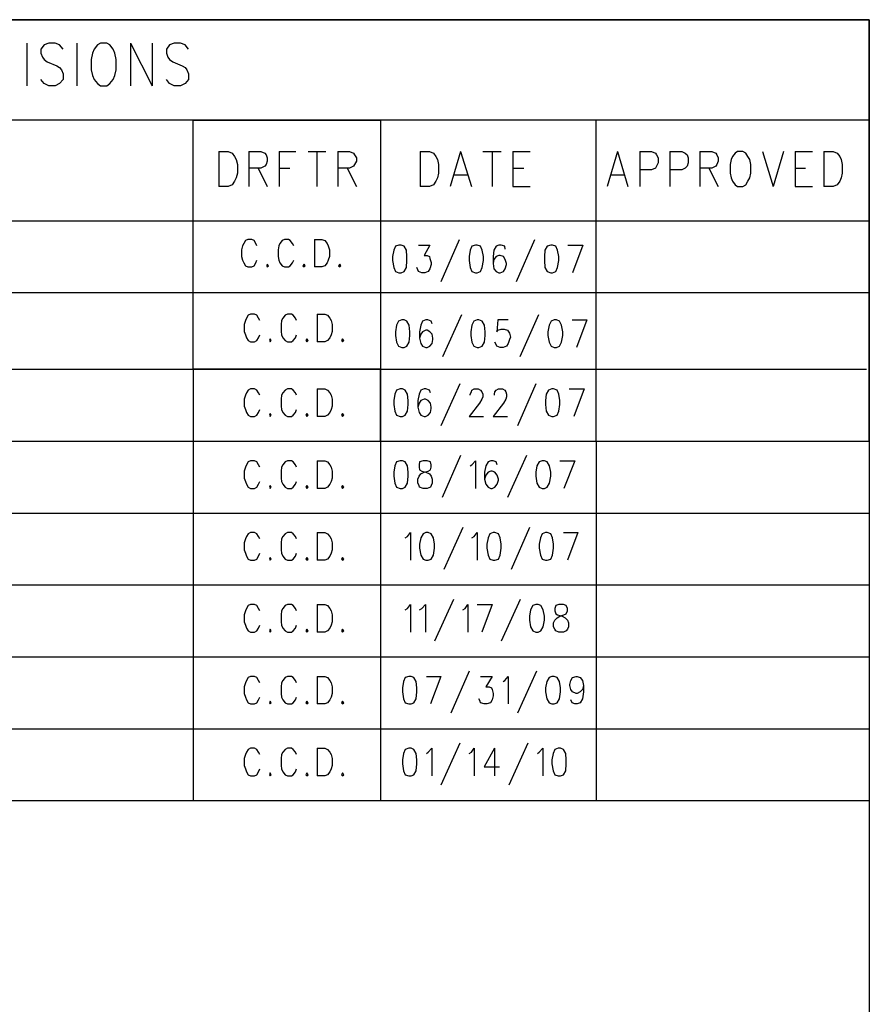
# Model space of a CAD drawing. Extents: x 11.9 to 28.1, y 10.8 to 21.2.
# Tile 45 of 45: x 26.6 to 28.1, y 19.5 to 21.2. Entities that reach past the tile are written whole.
import ezdxf

# ---------------------------------------------------------------- set-up
doc = ezdxf.new("R2010")
doc.units = 0
doc.header["$MEASUREMENT"] = 0
doc.layers.add('LAYNR1', color=2, linetype='Continuous')

msp = doc.modelspace()

# ---------------------------------------------------------------- linework, layer by layer
at = {"layer": 'LAYNR1', "color": 7}
for points in [[(11.892, 21.199), (28.093, 21.199)], [(28.093, 21.199), (25.093, 21.199)], [(28.093, 21.199), (28.093, 10.799)], [(28.093, 20.466), (28.093, 21.199)], [(26.628, 21.158), (26.628, 21.084)], [(26.691, 21.148), (26.685, 21.155), (26.677, 21.158), (26.666, 21.158), (26.658, 21.155), (26.652, 21.148), (26.652, 21.141)], [(26.715, 21.158), (26.715, 21.084)], [(26.756, 21.158), (26.751, 21.155), (26.745, 21.148), (26.742, 21.141)], [(26.781, 21.141), (26.778, 21.148), (26.772, 21.155), (26.767, 21.158), (26.756, 21.158)], [(26.808, 21.158), (26.808, 21.084)], [(26.808, 21.158), (26.846, 21.084)], [(26.846, 21.158), (26.846, 21.084)], [(26.909, 21.148), (26.903, 21.155), (26.895, 21.158), (26.884, 21.158), (26.876, 21.155), (26.871, 21.148), (26.871, 21.141)], [(26.652, 21.141), (26.655, 21.134), (26.658, 21.13), (26.663, 21.126), (26.68, 21.119), (26.685, 21.116), (26.688, 21.112)], [(26.742, 21.141), (26.74, 21.13), (26.74, 21.112)], [(26.783, 21.112), (26.783, 21.13), (26.781, 21.141)], [(26.871, 21.141), (26.873, 21.134), (26.876, 21.13), (26.882, 21.126), (26.898, 21.119), (26.903, 21.116), (26.906, 21.112)], [(26.666, 21.084), (26.658, 21.088), (26.652, 21.095)], [(26.688, 21.112), (26.691, 21.105), (26.691, 21.095), (26.685, 21.088), (26.677, 21.084)], [(26.74, 21.112), (26.742, 21.102), (26.745, 21.095), (26.751, 21.088), (26.756, 21.084)], [(26.767, 21.084), (26.772, 21.088), (26.778, 21.095), (26.781, 21.102), (26.783, 21.112)], [(26.884, 21.084), (26.876, 21.088), (26.871, 21.095)], [(26.906, 21.112), (26.909, 21.105), (26.909, 21.095), (26.903, 21.088), (26.895, 21.084)], [(26.677, 21.084), (26.666, 21.084)], [(26.756, 21.084), (26.767, 21.084)], [(26.895, 21.084), (26.884, 21.084)], [(28.093, 21.024), (25.093, 21.024)], [(26.917, 20.591), (26.917, 21.024)], [(26.917, 21.024), (27.243, 21.024)], [(27.243, 21.024), (27.243, 20.466)], [(27.618, 20.466), (27.618, 21.024)], [(28.093, 20.599), (28.093, 21.024)], [(26.962, 20.97), (26.962, 20.909)], [(26.962, 20.97), (26.978, 20.97), (26.985, 20.967), (26.989, 20.961), (26.992, 20.956)], [(27.014, 20.97), (27.014, 20.909)], [(27.014, 20.97), (27.035, 20.97), (27.042, 20.967), (27.044, 20.964), (27.046, 20.959), (27.046, 20.953), (27.044, 20.947), (27.042, 20.944), (27.035, 20.941), (27.014, 20.941)], [(27.067, 20.97), (27.067, 20.909)], [(27.067, 20.97), (27.096, 20.97)], [(27.117, 20.97), (27.148, 20.97)], [(27.132, 20.97), (27.132, 20.909)], [(27.169, 20.97), (27.169, 20.909)], [(27.169, 20.97), (27.189, 20.97), (27.196, 20.967), (27.198, 20.964), (27.201, 20.959), (27.201, 20.953), (27.198, 20.947), (27.196, 20.944), (27.189, 20.941), (27.169, 20.941)], [(27.312, 20.97), (27.312, 20.909)], [(27.312, 20.97), (27.328, 20.97), (27.335, 20.967), (27.339, 20.961), (27.342, 20.956)], [(27.382, 20.97), (27.364, 20.909)], [(27.382, 20.97), (27.401, 20.909)], [(27.421, 20.97), (27.453, 20.97)], [(27.437, 20.97), (27.437, 20.909)], [(27.473, 20.97), (27.473, 20.909)], [(27.473, 20.97), (27.503, 20.97)], [(27.655, 20.97), (27.637, 20.909)], [(27.655, 20.97), (27.673, 20.909)], [(27.694, 20.97), (27.694, 20.909)], [(27.694, 20.97), (27.714, 20.97), (27.721, 20.967), (27.723, 20.964), (27.726, 20.959), (27.726, 20.95), (27.723, 20.944), (27.721, 20.941), (27.714, 20.938), (27.694, 20.938)], [(27.746, 20.97), (27.746, 20.909)], [(27.746, 20.97), (27.767, 20.97), (27.773, 20.967), (27.776, 20.964), (27.778, 20.959), (27.778, 20.95), (27.776, 20.944), (27.773, 20.941), (27.767, 20.938), (27.746, 20.938)], [(27.798, 20.97), (27.798, 20.909)], [(27.798, 20.97), (27.819, 20.97), (27.826, 20.967), (27.828, 20.964), (27.83, 20.959), (27.83, 20.953), (27.828, 20.947), (27.826, 20.944), (27.819, 20.941), (27.798, 20.941)], [(27.864, 20.97), (27.86, 20.967), (27.855, 20.961), (27.853, 20.956)], [(27.885, 20.956), (27.882, 20.961), (27.878, 20.967), (27.873, 20.97), (27.864, 20.97)], [(27.907, 20.97), (27.926, 20.909)], [(27.944, 20.97), (27.926, 20.909)], [(27.964, 20.97), (27.964, 20.909)], [(27.964, 20.97), (27.994, 20.97)], [(28.014, 20.97), (28.014, 20.909)], [(28.014, 20.97), (28.03, 20.97), (28.037, 20.967), (28.042, 20.961), (28.044, 20.956)], [(26.992, 20.956), (26.994, 20.947), (26.994, 20.932)], [(27.03, 20.941), (27.046, 20.909)], [(27.067, 20.941), (27.085, 20.941)], [(27.185, 20.941), (27.201, 20.909)], [(27.342, 20.956), (27.344, 20.947), (27.344, 20.932)], [(27.473, 20.941), (27.492, 20.941)], [(27.814, 20.941), (27.83, 20.909)], [(27.853, 20.956), (27.851, 20.947), (27.851, 20.932)], [(27.887, 20.932), (27.887, 20.947), (27.885, 20.956)], [(27.964, 20.941), (27.982, 20.941)], [(28.044, 20.956), (28.046, 20.947), (28.046, 20.932)], [(26.994, 20.932), (26.992, 20.924), (26.989, 20.918), (26.985, 20.912), (26.978, 20.909)], [(27.344, 20.932), (27.342, 20.924), (27.339, 20.918), (27.335, 20.912), (27.328, 20.909)], [(27.371, 20.929), (27.394, 20.929)], [(27.644, 20.929), (27.667, 20.929)], [(27.851, 20.932), (27.853, 20.924), (27.855, 20.918), (27.86, 20.912), (27.864, 20.909)], [(27.873, 20.909), (27.878, 20.912), (27.882, 20.918), (27.885, 20.924), (27.887, 20.932)], [(28.046, 20.932), (28.044, 20.924), (28.042, 20.918), (28.037, 20.912), (28.03, 20.909)], [(26.978, 20.909), (26.962, 20.909)], [(27.328, 20.909), (27.312, 20.909)], [(27.473, 20.909), (27.503, 20.909)], [(27.864, 20.909), (27.873, 20.909)], [(27.964, 20.909), (27.994, 20.909)], [(28.03, 20.909), (28.014, 20.909)], [(25.093, 20.849), (28.093, 20.849)], [(28.093, 20.849), (28.093, 20.724)], [(27.003, 20.806), (27.001, 20.799), (27.001, 20.787)], [(27.028, 20.806), (27.026, 20.81), (27.023, 20.815), (27.019, 20.817), (27.012, 20.817), (27.008, 20.815), (27.005, 20.81), (27.003, 20.806)], [(27.066, 20.806), (27.065, 20.799), (27.065, 20.787)], [(27.092, 20.806), (27.09, 20.81), (27.086, 20.815), (27.083, 20.817), (27.076, 20.817), (27.072, 20.815), (27.068, 20.81), (27.066, 20.806)], [(27.128, 20.817), (27.128, 20.769)], [(27.128, 20.817), (27.141, 20.817), (27.146, 20.815), (27.15, 20.81), (27.152, 20.806)], [(27.152, 20.806), (27.154, 20.799), (27.154, 20.787)], [(27.275, 20.807), (27.269, 20.805), (27.266, 20.798), (27.264, 20.787), (27.264, 20.78), (27.266, 20.768), (27.269, 20.761), (27.275, 20.759)], [(27.279, 20.759), (27.284, 20.761), (27.288, 20.768), (27.289, 20.78), (27.289, 20.787), (27.288, 20.798), (27.284, 20.805), (27.279, 20.807), (27.275, 20.807)], [(27.309, 20.807), (27.329, 20.807), (27.319, 20.789), (27.324, 20.789), (27.328, 20.787), (27.329, 20.784), (27.331, 20.777)], [(27.38, 20.816), (27.348, 20.743)], [(27.408, 20.807), (27.402, 20.805), (27.399, 20.798), (27.397, 20.787), (27.397, 20.78), (27.399, 20.768), (27.402, 20.761), (27.408, 20.759)], [(27.411, 20.759), (27.417, 20.761), (27.42, 20.768), (27.422, 20.78), (27.422, 20.787), (27.42, 20.798), (27.417, 20.805), (27.411, 20.807), (27.408, 20.807)], [(27.46, 20.8), (27.459, 20.805), (27.453, 20.807), (27.449, 20.807), (27.444, 20.805), (27.44, 20.798), (27.439, 20.787), (27.439, 20.775), (27.44, 20.766), (27.444, 20.761), (27.449, 20.759)], [(27.511, 20.816), (27.479, 20.743)], [(27.539, 20.807), (27.533, 20.805), (27.529, 20.798), (27.528, 20.787), (27.528, 20.78), (27.529, 20.768), (27.533, 20.761), (27.539, 20.759)], [(27.542, 20.759), (27.548, 20.761), (27.551, 20.768), (27.553, 20.78), (27.553, 20.787), (27.551, 20.798), (27.548, 20.805), (27.542, 20.807), (27.539, 20.807)], [(27.569, 20.807), (27.595, 20.807)], [(27.595, 20.807), (27.577, 20.759)], [(27.001, 20.787), (27.003, 20.781), (27.005, 20.776), (27.008, 20.771), (27.012, 20.769)], [(27.065, 20.787), (27.066, 20.781), (27.068, 20.776), (27.072, 20.771), (27.076, 20.769)], [(27.154, 20.787), (27.152, 20.781), (27.15, 20.776), (27.146, 20.771), (27.141, 20.769)], [(27.451, 20.759), (27.457, 20.761), (27.46, 20.766), (27.462, 20.773), (27.462, 20.775), (27.46, 20.782), (27.457, 20.787), (27.451, 20.789), (27.449, 20.789), (27.444, 20.787), (27.44, 20.782), (27.439, 20.775)], [(27.019, 20.769), (27.023, 20.771), (27.026, 20.776), (27.028, 20.781)], [(27.046, 20.774), (27.045, 20.771), (27.046, 20.769)], [(27.046, 20.769), (27.048, 20.771), (27.046, 20.774)], [(27.083, 20.769), (27.086, 20.771), (27.09, 20.776), (27.092, 20.781)], [(27.11, 20.774), (27.108, 20.771), (27.11, 20.769)], [(27.11, 20.769), (27.112, 20.771), (27.11, 20.774)], [(27.172, 20.774), (27.17, 20.771), (27.172, 20.769)], [(27.172, 20.769), (27.174, 20.771), (27.172, 20.774)], [(27.331, 20.777), (27.331, 20.773), (27.329, 20.766), (27.326, 20.761), (27.32, 20.759)], [(27.012, 20.769), (27.019, 20.769)], [(27.076, 20.769), (27.083, 20.769)], [(27.141, 20.769), (27.128, 20.769)], [(27.275, 20.759), (27.279, 20.759)], [(27.315, 20.759), (27.309, 20.761), (27.308, 20.764), (27.306, 20.768)], [(27.32, 20.759), (27.315, 20.759)], [(27.408, 20.759), (27.411, 20.759)], [(27.449, 20.759), (27.451, 20.759)], [(27.539, 20.759), (27.542, 20.759)], [(28.093, 20.724), (25.093, 20.724)], [(27.033, 20.676), (27.031, 20.68), (27.028, 20.685), (27.024, 20.687), (27.017, 20.687), (27.013, 20.685), (27.01, 20.68), (27.008, 20.676)], [(27.097, 20.676), (27.095, 20.68), (27.091, 20.685), (27.088, 20.687), (27.081, 20.687), (27.077, 20.685), (27.073, 20.68), (27.071, 20.676)], [(27.133, 20.687), (27.133, 20.639)], [(27.133, 20.687), (27.146, 20.687), (27.151, 20.685), (27.155, 20.68), (27.157, 20.676)], [(27.384, 20.686), (27.351, 20.613)], [(27.518, 20.686), (27.485, 20.613)], [(27.008, 20.676), (27.006, 20.669), (27.006, 20.657)], [(27.071, 20.676), (27.07, 20.669), (27.07, 20.657)], [(27.157, 20.676), (27.159, 20.669), (27.159, 20.657)], [(27.28, 20.677), (27.274, 20.675), (27.271, 20.668), (27.269, 20.656), (27.269, 20.65), (27.271, 20.638), (27.274, 20.631), (27.28, 20.629)], [(27.284, 20.629), (27.289, 20.631), (27.293, 20.638), (27.294, 20.65), (27.294, 20.656), (27.293, 20.668), (27.289, 20.675), (27.284, 20.677), (27.28, 20.677)], [(27.333, 20.67), (27.331, 20.675), (27.325, 20.677), (27.322, 20.677), (27.316, 20.675), (27.313, 20.668), (27.311, 20.656), (27.311, 20.645), (27.313, 20.636), (27.316, 20.631), (27.322, 20.629)], [(27.411, 20.677), (27.405, 20.675), (27.402, 20.668), (27.4, 20.656), (27.4, 20.65), (27.402, 20.638), (27.405, 20.631), (27.411, 20.629)], [(27.414, 20.629), (27.42, 20.631), (27.424, 20.638), (27.425, 20.65), (27.425, 20.656), (27.424, 20.668), (27.42, 20.675), (27.414, 20.677), (27.411, 20.677)], [(27.465, 20.677), (27.447, 20.677), (27.445, 20.656), (27.447, 20.659), (27.453, 20.661), (27.458, 20.661), (27.464, 20.659), (27.467, 20.654), (27.469, 20.647)], [(27.545, 20.677), (27.54, 20.675), (27.536, 20.668), (27.534, 20.656), (27.534, 20.65), (27.536, 20.638), (27.54, 20.631), (27.545, 20.629)], [(27.549, 20.629), (27.554, 20.631), (27.558, 20.638), (27.56, 20.65), (27.56, 20.656), (27.558, 20.668), (27.554, 20.675), (27.549, 20.677), (27.545, 20.677)], [(27.576, 20.677), (27.602, 20.677)], [(27.602, 20.677), (27.584, 20.629)], [(27.006, 20.657), (27.008, 20.651), (27.01, 20.646), (27.013, 20.641), (27.017, 20.639)], [(27.024, 20.639), (27.028, 20.641), (27.031, 20.646), (27.033, 20.651)], [(27.07, 20.657), (27.071, 20.651), (27.073, 20.646), (27.077, 20.641), (27.081, 20.639)], [(27.088, 20.639), (27.091, 20.641), (27.095, 20.646), (27.097, 20.651)], [(27.159, 20.657), (27.157, 20.651), (27.155, 20.646), (27.151, 20.641), (27.146, 20.639)], [(27.324, 20.629), (27.329, 20.631), (27.333, 20.636), (27.334, 20.643), (27.334, 20.645), (27.333, 20.652), (27.329, 20.656), (27.324, 20.659), (27.322, 20.659), (27.316, 20.656), (27.313, 20.652), (27.311, 20.645)], [(27.017, 20.639), (27.024, 20.639)], [(27.051, 20.644), (27.05, 20.641), (27.051, 20.639)], [(27.051, 20.639), (27.053, 20.641), (27.051, 20.644)], [(27.081, 20.639), (27.088, 20.639)], [(27.115, 20.644), (27.113, 20.641), (27.115, 20.639)], [(27.115, 20.639), (27.117, 20.641), (27.115, 20.644)], [(27.146, 20.639), (27.133, 20.639)], [(27.177, 20.644), (27.175, 20.641), (27.177, 20.639)], [(27.177, 20.639), (27.179, 20.641), (27.177, 20.644)], [(27.451, 20.629), (27.445, 20.631), (27.444, 20.634), (27.442, 20.638)], [(27.469, 20.647), (27.467, 20.643), (27.465, 20.636), (27.462, 20.631), (27.456, 20.629)], [(27.28, 20.629), (27.284, 20.629)], [(27.322, 20.629), (27.324, 20.629)], [(27.411, 20.629), (27.414, 20.629)], [(27.456, 20.629), (27.451, 20.629)], [(27.545, 20.629), (27.549, 20.629)], [(25.093, 20.591), (28.088, 20.591)], [(25.362, 20.591), (26.917, 20.591)], [(26.917, 20.591), (26.917, 20.466)], [(27.243, 20.591), (26.917, 20.591)], [(27.243, 20.466), (27.243, 20.591)], [(27.381, 20.566), (27.348, 20.493)], [(27.513, 20.566), (27.481, 20.493)], [(27.033, 20.546), (27.031, 20.55), (27.028, 20.555), (27.024, 20.557), (27.017, 20.557), (27.013, 20.555), (27.01, 20.55), (27.008, 20.546)], [(27.097, 20.546), (27.095, 20.55), (27.091, 20.555), (27.088, 20.557), (27.081, 20.557), (27.077, 20.555), (27.073, 20.55), (27.071, 20.546)], [(27.133, 20.557), (27.133, 20.509)], [(27.133, 20.557), (27.146, 20.557), (27.151, 20.555), (27.155, 20.55), (27.157, 20.546)], [(27.277, 20.557), (27.271, 20.555), (27.268, 20.548), (27.266, 20.537), (27.266, 20.53), (27.268, 20.518), (27.271, 20.511), (27.277, 20.509)], [(27.281, 20.509), (27.286, 20.511), (27.29, 20.518), (27.291, 20.53), (27.291, 20.537), (27.29, 20.548), (27.286, 20.555), (27.281, 20.557), (27.277, 20.557)], [(27.33, 20.55), (27.328, 20.555), (27.322, 20.557), (27.319, 20.557), (27.313, 20.555), (27.31, 20.548), (27.308, 20.537), (27.308, 20.525), (27.31, 20.516), (27.313, 20.511), (27.319, 20.509)], [(27.399, 20.546), (27.399, 20.548), (27.401, 20.552), (27.402, 20.555), (27.406, 20.557), (27.413, 20.557), (27.417, 20.555), (27.419, 20.552), (27.421, 20.548), (27.421, 20.543), (27.419, 20.539), (27.415, 20.532), (27.397, 20.509)], [(27.441, 20.546), (27.441, 20.548), (27.442, 20.552), (27.444, 20.555), (27.448, 20.557), (27.455, 20.557), (27.459, 20.555), (27.461, 20.552), (27.462, 20.548), (27.462, 20.543), (27.461, 20.539), (27.457, 20.532), (27.439, 20.509)], [(27.541, 20.557), (27.535, 20.555), (27.531, 20.548), (27.53, 20.537), (27.53, 20.53), (27.531, 20.518), (27.535, 20.511), (27.541, 20.509)], [(27.544, 20.509), (27.55, 20.511), (27.553, 20.518), (27.555, 20.53), (27.555, 20.537), (27.553, 20.548), (27.55, 20.555), (27.544, 20.557), (27.541, 20.557)], [(27.571, 20.557), (27.597, 20.557)], [(27.597, 20.557), (27.579, 20.509)], [(27.008, 20.546), (27.006, 20.539), (27.006, 20.527)], [(27.071, 20.546), (27.07, 20.539), (27.07, 20.527)], [(27.157, 20.546), (27.159, 20.539), (27.159, 20.527)], [(27.321, 20.509), (27.326, 20.511), (27.33, 20.516), (27.331, 20.523), (27.331, 20.525), (27.33, 20.532), (27.326, 20.537), (27.321, 20.539), (27.319, 20.539), (27.313, 20.537), (27.31, 20.532), (27.308, 20.525)], [(27.006, 20.527), (27.008, 20.521), (27.01, 20.516), (27.013, 20.511), (27.017, 20.509)], [(27.024, 20.509), (27.028, 20.511), (27.031, 20.516), (27.033, 20.521)], [(27.051, 20.514), (27.05, 20.511), (27.051, 20.509)], [(27.051, 20.509), (27.053, 20.511), (27.051, 20.514)], [(27.07, 20.527), (27.071, 20.521), (27.073, 20.516), (27.077, 20.511), (27.081, 20.509)], [(27.088, 20.509), (27.091, 20.511), (27.095, 20.516), (27.097, 20.521)], [(27.115, 20.514), (27.113, 20.511), (27.115, 20.509)], [(27.115, 20.509), (27.117, 20.511), (27.115, 20.514)], [(27.159, 20.527), (27.157, 20.521), (27.155, 20.516), (27.151, 20.511), (27.146, 20.509)], [(27.177, 20.514), (27.175, 20.511), (27.177, 20.509)], [(27.177, 20.509), (27.179, 20.511), (27.177, 20.514)], [(27.017, 20.509), (27.024, 20.509)], [(27.081, 20.509), (27.088, 20.509)], [(27.146, 20.509), (27.133, 20.509)], [(27.277, 20.509), (27.281, 20.509)], [(27.319, 20.509), (27.321, 20.509)], [(27.397, 20.509), (27.422, 20.509)], [(27.439, 20.509), (27.464, 20.509)], [(27.541, 20.509), (27.544, 20.509)], [(25.093, 20.466), (28.093, 20.466)], [(26.917, 20.466), (27.243, 20.466)], [(26.917, 20.466), (26.917, 20.341)], [(27.243, 20.466), (27.618, 20.466)], [(27.243, 20.466), (27.243, 20.341)], [(27.618, 20.466), (27.618, 20.341)], [(27.033, 20.421), (27.031, 20.425), (27.028, 20.43), (27.024, 20.432), (27.017, 20.432), (27.013, 20.43), (27.01, 20.425), (27.008, 20.421)], [(27.097, 20.421), (27.095, 20.425), (27.091, 20.43), (27.088, 20.432), (27.081, 20.432), (27.077, 20.43), (27.073, 20.425), (27.071, 20.421)], [(27.133, 20.432), (27.133, 20.384)], [(27.133, 20.432), (27.146, 20.432), (27.151, 20.43), (27.155, 20.425), (27.157, 20.421)], [(27.277, 20.432), (27.271, 20.43), (27.268, 20.423), (27.266, 20.412), (27.266, 20.405), (27.268, 20.393), (27.271, 20.386), (27.277, 20.384)], [(27.281, 20.384), (27.286, 20.386), (27.29, 20.393), (27.291, 20.405), (27.291, 20.412), (27.29, 20.423), (27.286, 20.43), (27.281, 20.432), (27.277, 20.432)], [(27.317, 20.432), (27.311, 20.43), (27.31, 20.425), (27.31, 20.421)], [(27.331, 20.421), (27.331, 20.425), (27.33, 20.43), (27.324, 20.432), (27.317, 20.432)], [(27.382, 20.441), (27.35, 20.368)], [(27.399, 20.423), (27.402, 20.425), (27.408, 20.432), (27.408, 20.384)], [(27.446, 20.425), (27.444, 20.43), (27.439, 20.432), (27.435, 20.432), (27.43, 20.43), (27.426, 20.423), (27.424, 20.412), (27.424, 20.4), (27.426, 20.391), (27.43, 20.386), (27.435, 20.384)], [(27.497, 20.441), (27.464, 20.368)], [(27.524, 20.432), (27.519, 20.43), (27.515, 20.423), (27.513, 20.412), (27.513, 20.405), (27.515, 20.393), (27.519, 20.386), (27.524, 20.384)], [(27.528, 20.384), (27.533, 20.386), (27.537, 20.393), (27.539, 20.405), (27.539, 20.412), (27.537, 20.423), (27.533, 20.43), (27.528, 20.432), (27.524, 20.432)], [(27.555, 20.432), (27.581, 20.432)], [(27.581, 20.432), (27.562, 20.384)], [(27.008, 20.421), (27.006, 20.414), (27.006, 20.402)], [(27.071, 20.421), (27.07, 20.414), (27.07, 20.402)], [(27.157, 20.421), (27.159, 20.414), (27.159, 20.402)], [(27.317, 20.384), (27.311, 20.386), (27.31, 20.389), (27.308, 20.393), (27.308, 20.4), (27.31, 20.405), (27.313, 20.409), (27.319, 20.412), (27.326, 20.414), (27.33, 20.416), (27.331, 20.421)], [(27.31, 20.421), (27.311, 20.416), (27.315, 20.414), (27.322, 20.412), (27.328, 20.409), (27.331, 20.405), (27.333, 20.4), (27.333, 20.393), (27.331, 20.389), (27.33, 20.386), (27.324, 20.384)], [(27.437, 20.384), (27.442, 20.386), (27.446, 20.391), (27.448, 20.398), (27.448, 20.4), (27.446, 20.407), (27.442, 20.412), (27.437, 20.414), (27.435, 20.414), (27.43, 20.412), (27.426, 20.407), (27.424, 20.4)], [(27.006, 20.402), (27.008, 20.396), (27.01, 20.391), (27.013, 20.386), (27.017, 20.384)], [(27.024, 20.384), (27.028, 20.386), (27.031, 20.391), (27.033, 20.396)], [(27.07, 20.402), (27.071, 20.396), (27.073, 20.391), (27.077, 20.386), (27.081, 20.384)], [(27.088, 20.384), (27.091, 20.386), (27.095, 20.391), (27.097, 20.396)], [(27.159, 20.402), (27.157, 20.396), (27.155, 20.391), (27.151, 20.386), (27.146, 20.384)], [(27.017, 20.384), (27.024, 20.384)], [(27.051, 20.389), (27.05, 20.386), (27.051, 20.384)], [(27.051, 20.384), (27.053, 20.386), (27.051, 20.389)], [(27.081, 20.384), (27.088, 20.384)], [(27.115, 20.389), (27.113, 20.386), (27.115, 20.384)], [(27.115, 20.384), (27.117, 20.386), (27.115, 20.389)], [(27.146, 20.384), (27.133, 20.384)], [(27.177, 20.389), (27.175, 20.386), (27.177, 20.384)], [(27.177, 20.384), (27.179, 20.386), (27.177, 20.389)], [(27.277, 20.384), (27.281, 20.384)], [(27.324, 20.384), (27.317, 20.384)], [(27.435, 20.384), (27.437, 20.384)], [(27.524, 20.384), (27.528, 20.384)], [(25.093, 20.341), (28.093, 20.341)], [(26.917, 20.341), (26.917, 20.216)], [(27.243, 20.341), (27.243, 20.216)], [(27.618, 20.341), (27.618, 20.216)], [(27.386, 20.316), (27.353, 20.243)], [(27.502, 20.316), (27.47, 20.243)], [(27.008, 20.296), (27.006, 20.289), (27.006, 20.277)], [(27.033, 20.296), (27.031, 20.3), (27.028, 20.305), (27.024, 20.307), (27.017, 20.307), (27.013, 20.305), (27.01, 20.3), (27.008, 20.296)], [(27.071, 20.296), (27.07, 20.289), (27.07, 20.277)], [(27.097, 20.296), (27.095, 20.3), (27.091, 20.305), (27.088, 20.307), (27.081, 20.307), (27.077, 20.305), (27.073, 20.3), (27.071, 20.296)], [(27.133, 20.307), (27.133, 20.259)], [(27.133, 20.307), (27.146, 20.307), (27.151, 20.305), (27.155, 20.3), (27.157, 20.296)], [(27.157, 20.296), (27.159, 20.289), (27.159, 20.277)], [(27.286, 20.298), (27.29, 20.3), (27.295, 20.307), (27.295, 20.259)], [(27.322, 20.307), (27.317, 20.305), (27.313, 20.298), (27.311, 20.287), (27.311, 20.28), (27.313, 20.268), (27.317, 20.261), (27.322, 20.259)], [(27.326, 20.259), (27.331, 20.261), (27.335, 20.268), (27.337, 20.28), (27.337, 20.287), (27.335, 20.298), (27.331, 20.305), (27.326, 20.307), (27.322, 20.307)], [(27.402, 20.298), (27.406, 20.3), (27.411, 20.307), (27.411, 20.259)], [(27.439, 20.307), (27.433, 20.305), (27.43, 20.298), (27.428, 20.287), (27.428, 20.28), (27.43, 20.268), (27.433, 20.261), (27.439, 20.259)], [(27.442, 20.259), (27.448, 20.261), (27.451, 20.268), (27.453, 20.28), (27.453, 20.287), (27.451, 20.298), (27.448, 20.305), (27.442, 20.307), (27.439, 20.307)], [(27.53, 20.307), (27.524, 20.305), (27.521, 20.298), (27.519, 20.287), (27.519, 20.28), (27.521, 20.268), (27.524, 20.261), (27.53, 20.259)], [(27.533, 20.259), (27.539, 20.261), (27.542, 20.268), (27.544, 20.28), (27.544, 20.287), (27.542, 20.298), (27.539, 20.305), (27.533, 20.307), (27.53, 20.307)], [(27.561, 20.307), (27.586, 20.307)], [(27.586, 20.307), (27.568, 20.259)], [(27.006, 20.277), (27.008, 20.271), (27.01, 20.266), (27.013, 20.261), (27.017, 20.259)], [(27.07, 20.277), (27.071, 20.271), (27.073, 20.266), (27.077, 20.261), (27.081, 20.259)], [(27.159, 20.277), (27.157, 20.271), (27.155, 20.266), (27.151, 20.261), (27.146, 20.259)], [(27.017, 20.259), (27.024, 20.259)], [(27.024, 20.259), (27.028, 20.261), (27.031, 20.266), (27.033, 20.271)], [(27.051, 20.264), (27.05, 20.261), (27.051, 20.259)], [(27.051, 20.259), (27.053, 20.261), (27.051, 20.264)], [(27.081, 20.259), (27.088, 20.259)], [(27.088, 20.259), (27.091, 20.261), (27.095, 20.266), (27.097, 20.271)], [(27.115, 20.264), (27.113, 20.261), (27.115, 20.259)], [(27.115, 20.259), (27.117, 20.261), (27.115, 20.264)], [(27.146, 20.259), (27.133, 20.259)], [(27.177, 20.264), (27.175, 20.261), (27.177, 20.259)], [(27.177, 20.259), (27.179, 20.261), (27.177, 20.264)], [(27.322, 20.259), (27.326, 20.259)], [(27.439, 20.259), (27.442, 20.259)], [(27.53, 20.259), (27.533, 20.259)], [(25.093, 20.216), (28.093, 20.216)], [(26.917, 20.216), (26.917, 20.091)], [(27.243, 20.216), (27.243, 20.091)], [(27.618, 20.216), (27.618, 20.091)], [(27.37, 20.191), (27.337, 20.118)], [(27.486, 20.191), (27.453, 20.118)], [(27.008, 20.171), (27.006, 20.164), (27.006, 20.152)], [(27.033, 20.171), (27.031, 20.175), (27.028, 20.18), (27.024, 20.182), (27.017, 20.182), (27.013, 20.18), (27.01, 20.175), (27.008, 20.171)], [(27.071, 20.171), (27.07, 20.164), (27.07, 20.152)], [(27.097, 20.171), (27.095, 20.175), (27.091, 20.18), (27.088, 20.182), (27.081, 20.182), (27.077, 20.18), (27.073, 20.175), (27.071, 20.171)], [(27.133, 20.182), (27.133, 20.134)], [(27.133, 20.182), (27.146, 20.182), (27.151, 20.18), (27.155, 20.175), (27.157, 20.171)], [(27.157, 20.171), (27.159, 20.164), (27.159, 20.152)], [(27.286, 20.173), (27.29, 20.175), (27.295, 20.182), (27.295, 20.134)], [(27.311, 20.173), (27.315, 20.175), (27.321, 20.182), (27.321, 20.134)], [(27.386, 20.173), (27.39, 20.175), (27.395, 20.182), (27.395, 20.134)], [(27.411, 20.182), (27.437, 20.182)], [(27.437, 20.182), (27.419, 20.134)], [(27.513, 20.182), (27.508, 20.18), (27.504, 20.173), (27.502, 20.162), (27.502, 20.155), (27.504, 20.143), (27.508, 20.136), (27.513, 20.134)], [(27.517, 20.134), (27.522, 20.136), (27.526, 20.143), (27.528, 20.155), (27.528, 20.162), (27.526, 20.173), (27.522, 20.18), (27.517, 20.182), (27.513, 20.182)], [(27.553, 20.134), (27.548, 20.136), (27.546, 20.139), (27.544, 20.143), (27.544, 20.15), (27.546, 20.155), (27.55, 20.159), (27.555, 20.162), (27.562, 20.164), (27.566, 20.166), (27.568, 20.171)], [(27.553, 20.182), (27.548, 20.18), (27.546, 20.175), (27.546, 20.171)], [(27.546, 20.171), (27.548, 20.166), (27.551, 20.164), (27.559, 20.162), (27.564, 20.159), (27.568, 20.155), (27.57, 20.15), (27.57, 20.143), (27.568, 20.139), (27.566, 20.136), (27.561, 20.134)], [(27.568, 20.171), (27.568, 20.175), (27.566, 20.18), (27.561, 20.182), (27.553, 20.182)], [(27.006, 20.152), (27.008, 20.146), (27.01, 20.141), (27.013, 20.136), (27.017, 20.134)], [(27.024, 20.134), (27.028, 20.136), (27.031, 20.141), (27.033, 20.146)], [(27.051, 20.139), (27.05, 20.136), (27.051, 20.134)], [(27.051, 20.134), (27.053, 20.136), (27.051, 20.139)], [(27.07, 20.152), (27.071, 20.146), (27.073, 20.141), (27.077, 20.136), (27.081, 20.134)], [(27.088, 20.134), (27.091, 20.136), (27.095, 20.141), (27.097, 20.146)], [(27.115, 20.139), (27.113, 20.136), (27.115, 20.134)], [(27.115, 20.134), (27.117, 20.136), (27.115, 20.139)], [(27.159, 20.152), (27.157, 20.146), (27.155, 20.141), (27.151, 20.136), (27.146, 20.134)], [(27.177, 20.139), (27.175, 20.136), (27.177, 20.134)], [(27.177, 20.134), (27.179, 20.136), (27.177, 20.139)], [(27.017, 20.134), (27.024, 20.134)], [(27.081, 20.134), (27.088, 20.134)], [(27.146, 20.134), (27.133, 20.134)], [(27.513, 20.134), (27.517, 20.134)], [(27.561, 20.134), (27.553, 20.134)], [(25.093, 20.091), (28.093, 20.091)], [(26.917, 20.091), (26.917, 19.966)], [(27.243, 20.091), (27.243, 19.966)], [(27.618, 20.091), (27.618, 19.966)], [(27.033, 20.046), (27.031, 20.05), (27.028, 20.055), (27.024, 20.057), (27.017, 20.057), (27.013, 20.055), (27.01, 20.05), (27.008, 20.046)], [(27.097, 20.046), (27.095, 20.05), (27.091, 20.055), (27.088, 20.057), (27.081, 20.057), (27.077, 20.055), (27.073, 20.05), (27.071, 20.046)], [(27.133, 20.057), (27.133, 20.009)], [(27.133, 20.057), (27.146, 20.057), (27.151, 20.055), (27.155, 20.05), (27.157, 20.046)], [(27.292, 20.057), (27.286, 20.055), (27.283, 20.048), (27.281, 20.037), (27.281, 20.03), (27.283, 20.018), (27.286, 20.011), (27.292, 20.009)], [(27.296, 20.009), (27.301, 20.011), (27.305, 20.018), (27.306, 20.03), (27.306, 20.037), (27.305, 20.048), (27.301, 20.055), (27.296, 20.057), (27.292, 20.057)], [(27.323, 20.057), (27.348, 20.057)], [(27.348, 20.057), (27.33, 20.009)], [(27.397, 20.066), (27.365, 19.993)], [(27.417, 20.057), (27.437, 20.057), (27.426, 20.039), (27.432, 20.039), (27.436, 20.037), (27.437, 20.034), (27.439, 20.027)], [(27.456, 20.048), (27.459, 20.05), (27.465, 20.057), (27.465, 20.009)], [(27.514, 20.066), (27.481, 19.993)], [(27.541, 20.057), (27.536, 20.055), (27.532, 20.048), (27.53, 20.037), (27.53, 20.03), (27.532, 20.018), (27.536, 20.011), (27.541, 20.009)], [(27.545, 20.009), (27.55, 20.011), (27.554, 20.018), (27.556, 20.03), (27.556, 20.037), (27.554, 20.048), (27.55, 20.055), (27.545, 20.057), (27.541, 20.057)], [(27.583, 20.027), (27.577, 20.03), (27.574, 20.034), (27.572, 20.041), (27.572, 20.043), (27.574, 20.05), (27.577, 20.055), (27.583, 20.057), (27.585, 20.057), (27.59, 20.055), (27.594, 20.05), (27.596, 20.041), (27.596, 20.03), (27.594, 20.018), (27.59, 20.011), (27.585, 20.009)], [(27.008, 20.046), (27.006, 20.039), (27.006, 20.027)], [(27.071, 20.046), (27.07, 20.039), (27.07, 20.027)], [(27.157, 20.046), (27.159, 20.039), (27.159, 20.027)], [(27.596, 20.041), (27.594, 20.034), (27.59, 20.03), (27.585, 20.027)], [(27.006, 20.027), (27.008, 20.021), (27.01, 20.016), (27.013, 20.011), (27.017, 20.009)], [(27.024, 20.009), (27.028, 20.011), (27.031, 20.016), (27.033, 20.021)], [(27.07, 20.027), (27.071, 20.021), (27.073, 20.016), (27.077, 20.011), (27.081, 20.009)], [(27.088, 20.009), (27.091, 20.011), (27.095, 20.016), (27.097, 20.021)], [(27.159, 20.027), (27.157, 20.021), (27.155, 20.016), (27.151, 20.011), (27.146, 20.009)], [(27.423, 20.009), (27.417, 20.011), (27.416, 20.014), (27.414, 20.018)], [(27.439, 20.027), (27.439, 20.023), (27.437, 20.016), (27.434, 20.011), (27.428, 20.009)], [(27.585, 20.027), (27.583, 20.027)], [(27.017, 20.009), (27.024, 20.009)], [(27.051, 20.014), (27.05, 20.011), (27.051, 20.009)], [(27.051, 20.009), (27.053, 20.011), (27.051, 20.014)], [(27.081, 20.009), (27.088, 20.009)], [(27.115, 20.014), (27.113, 20.011), (27.115, 20.009)], [(27.115, 20.009), (27.117, 20.011), (27.115, 20.014)], [(27.146, 20.009), (27.133, 20.009)], [(27.177, 20.014), (27.175, 20.011), (27.177, 20.009)], [(27.177, 20.009), (27.179, 20.011), (27.177, 20.014)], [(27.292, 20.009), (27.296, 20.009)], [(27.428, 20.009), (27.423, 20.009)], [(27.541, 20.009), (27.545, 20.009)], [(27.581, 20.009), (27.576, 20.011), (27.574, 20.016)], [(27.585, 20.009), (27.581, 20.009)], [(25.093, 19.966), (28.093, 19.966)], [(26.917, 19.966), (26.917, 19.841)], [(27.243, 19.966), (27.243, 19.841)], [(27.618, 19.966), (27.618, 19.841)], [(27.033, 19.921), (27.031, 19.925), (27.028, 19.93), (27.024, 19.932), (27.017, 19.932), (27.013, 19.93), (27.01, 19.925), (27.008, 19.921)], [(27.097, 19.921), (27.095, 19.925), (27.091, 19.93), (27.088, 19.932), (27.081, 19.932), (27.077, 19.93), (27.073, 19.925), (27.071, 19.921)], [(27.133, 19.932), (27.133, 19.884)], [(27.133, 19.932), (27.146, 19.932), (27.151, 19.93), (27.155, 19.925), (27.157, 19.921)], [(27.292, 19.932), (27.286, 19.93), (27.283, 19.923), (27.281, 19.912), (27.281, 19.905), (27.283, 19.893), (27.286, 19.886), (27.292, 19.884)], [(27.296, 19.884), (27.301, 19.886), (27.305, 19.893), (27.306, 19.905), (27.306, 19.912), (27.305, 19.923), (27.301, 19.93), (27.296, 19.932), (27.292, 19.932)], [(27.323, 19.923), (27.326, 19.925), (27.332, 19.932), (27.332, 19.884)], [(27.381, 19.941), (27.348, 19.868)], [(27.397, 19.923), (27.401, 19.925), (27.406, 19.932), (27.406, 19.884)], [(27.441, 19.932), (27.423, 19.9), (27.45, 19.9)], [(27.441, 19.932), (27.441, 19.884)], [(27.499, 19.941), (27.466, 19.868)], [(27.516, 19.923), (27.519, 19.925), (27.525, 19.932), (27.525, 19.884)], [(27.552, 19.932), (27.546, 19.93), (27.543, 19.923), (27.541, 19.912), (27.541, 19.905), (27.543, 19.893), (27.546, 19.886), (27.552, 19.884)], [(27.556, 19.884), (27.561, 19.886), (27.565, 19.893), (27.566, 19.905), (27.566, 19.912), (27.565, 19.923), (27.561, 19.93), (27.556, 19.932), (27.552, 19.932)], [(27.008, 19.921), (27.006, 19.914), (27.006, 19.902)], [(27.071, 19.921), (27.07, 19.914), (27.07, 19.902)], [(27.157, 19.921), (27.159, 19.914), (27.159, 19.902)], [(27.006, 19.902), (27.008, 19.896), (27.01, 19.891), (27.013, 19.886), (27.017, 19.884)], [(27.07, 19.902), (27.071, 19.896), (27.073, 19.891), (27.077, 19.886), (27.081, 19.884)], [(27.159, 19.902), (27.157, 19.896), (27.155, 19.891), (27.151, 19.886), (27.146, 19.884)], [(27.017, 19.884), (27.024, 19.884)], [(27.024, 19.884), (27.028, 19.886), (27.031, 19.891), (27.033, 19.896)], [(27.051, 19.889), (27.05, 19.886), (27.051, 19.884)], [(27.051, 19.884), (27.053, 19.886), (27.051, 19.889)], [(27.081, 19.884), (27.088, 19.884)], [(27.088, 19.884), (27.091, 19.886), (27.095, 19.891), (27.097, 19.896)], [(27.115, 19.889), (27.113, 19.886), (27.115, 19.884)], [(27.115, 19.884), (27.117, 19.886), (27.115, 19.889)], [(27.146, 19.884), (27.133, 19.884)], [(27.177, 19.889), (27.175, 19.886), (27.177, 19.884)], [(27.177, 19.884), (27.179, 19.886), (27.177, 19.889)], [(27.292, 19.884), (27.296, 19.884)], [(27.552, 19.884), (27.556, 19.884)], [(25.093, 19.841), (28.093, 19.841)]]:
    msp.add_lwpolyline(points, dxfattribs=at)

doc.saveas('drawing.dxf')
